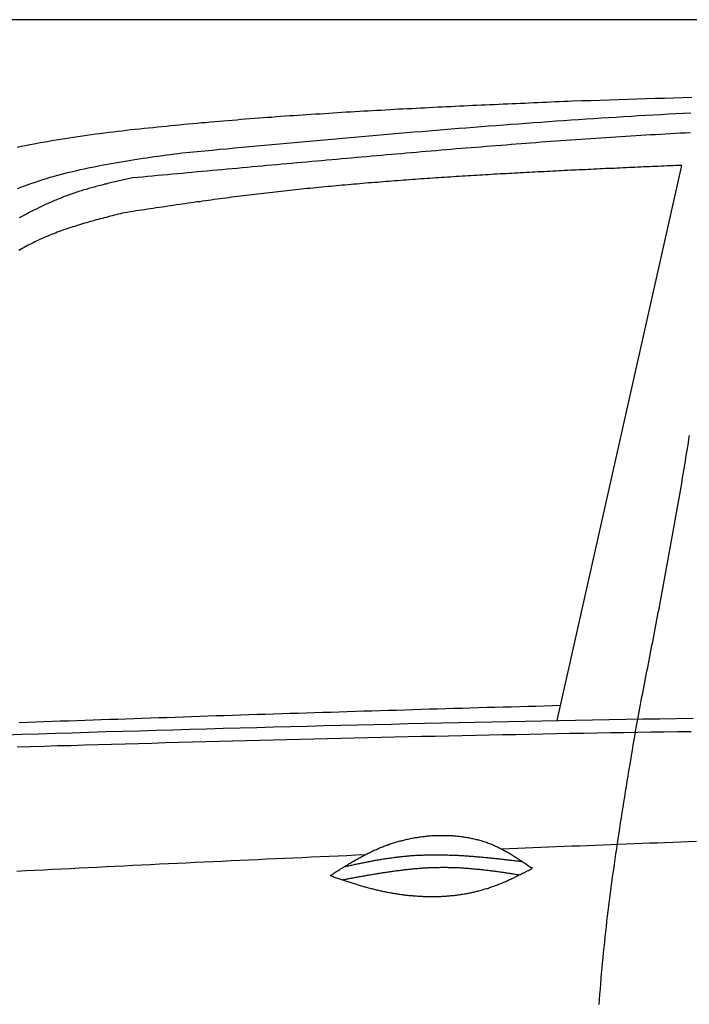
# Model space of a CAD drawing. Extents: x 1073 to 6773, y 6091 to 11716.
# Tile 50 of 78: x 3049 to 3690, y 10774 to 11716. Entities that reach past the tile are written whole.
import ezdxf

# ---------------------------------------------------------------- set-up
doc = ezdxf.new("R2010")
doc.units = 0
doc.layers.get('0').update_dxf_attribs({"linetype": 'CONTINUOUS'})
doc.layers.add('CAR', color=10, linetype='CONTINUOUS')

msp = doc.modelspace()

# ---------------------------------------------------------------- linework, layer by layer
msp.add_line((5822.78, 11715.9), (2672.77, 11715.9))
at = {"layer": 'CAR'}
msp.add_line((3563.59, 11045.51), (3682.86, 11576.55), dxfattribs=at)
for points in [[(3046.35, 11594, 0), (3050.48, 11594.8, 0), (3054.61, 11595.6, 0), (3058.76, 11596.5, 0), (3062.91, 11597.3, 0), (3067.07, 11598, 0), (3071.23, 11598.8, 0), (3075.4, 11599.5, 0), (3079.58, 11600.3, 0), (3083.76, 11601, 0), (3087.94, 11601.6, 0), (3092.13, 11602.3, 0), (3096.33, 11603, 0), (3100.53, 11603.6, 0), (3104.74, 11604.2, 0), (3108.94, 11604.8, 0), (3113.16, 11605.4, 0), (3117.37, 11606, 0), (3121.59, 11606.6, 0), (3125.81, 11607.1, 0), (3130.04, 11607.7, 0), (3134.26, 11608.2, 0), (3138.49, 11608.7, 0), (3142.72, 11609.2, 0), (3146.95, 11609.7, 0), (3151.18, 11610.2, 0), (3155.42, 11610.7, 0), (3159.65, 11611.1, 0), (3163.88, 11611.6, 0), (3168.12, 11612, 0), (3172.35, 11612.5, 0), (3176.58, 11612.9, 0), (3180.82, 11613.4, 0), (3185.05, 11613.8, 0), (3189.28, 11614.2, 0), (3193.51, 11614.6, 0), (3197.73, 11615, 0), (3201.96, 11615.4, 0), (3206.18, 11615.8, 0), (3210.41, 11616.2, 0), (3214.63, 11616.6, 0), (3218.85, 11617, 0), (3223.07, 11617.4, 0), (3227.29, 11617.7, 0), (3231.5, 11618.1, 0), (3235.72, 11618.5, 0), (3239.93, 11618.8, 0), (3244.14, 11619.2, 0), (3248.35, 11619.6, 0), (3252.56, 11619.9, 0), (3256.77, 11620.2, 0), (3260.98, 11620.6, 0), (3265.19, 11620.9, 0), (3269.39, 11621.3, 0), (3273.59, 11621.6, 0), (3277.8, 11621.9, 0), (3282, 11622.2, 0), (3286.2, 11622.5, 0), (3290.4, 11622.8, 0), (3294.59, 11623.2, 0), (3298.79, 11623.5, 0), (3302.99, 11623.8, 0), (3307.18, 11624.1, 0), (3311.38, 11624.3, 0), (3315.57, 11624.6, 0), (3319.76, 11624.9, 0), (3323.95, 11625.2, 0), (3328.14, 11625.5, 0), (3332.33, 11625.8, 0), (3336.52, 11626, 0), (3340.71, 11626.3, 0), (3344.89, 11626.6, 0), (3349.08, 11626.8, 0), (3353.26, 11627.1, 0), (3357.44, 11627.4, 0), (3361.63, 11627.6, 0), (3365.81, 11627.9, 0), (3369.99, 11628.1, 0), (3374.17, 11628.4, 0), (3378.35, 11628.6, 0), (3382.53, 11628.8, 0), (3386.71, 11629.1, 0), (3390.88, 11629.3, 0), (3395.06, 11629.5, 0), (3399.24, 11629.8, 0), (3403.41, 11630, 0), (3407.59, 11630.2, 0), (3411.76, 11630.5, 0), (3415.93, 11630.7, 0), (3420.1, 11630.9, 0), (3424.28, 11631.1, 0), (3428.45, 11631.3, 0), (3432.62, 11631.5, 0), (3436.79, 11631.7, 0), (3440.96, 11632, 0), (3445.13, 11632.2, 0), (3449.3, 11632.4, 0), (3453.46, 11632.6, 0), (3457.63, 11632.8, 0), (3461.8, 11633, 0), (3465.97, 11633.2, 0), (3470.13, 11633.4, 0), (3474.3, 11633.6, 0), (3478.46, 11633.8, 0), (3482.63, 11634, 0), (3486.79, 11634.2, 0), (3490.96, 11634.3, 0), (3495.12, 11634.5, 0), (3499.29, 11634.7, 0), (3503.45, 11634.9, 0), (3507.61, 11635.1, 0), (3511.77, 11635.3, 0), (3515.94, 11635.5, 0), (3520.1, 11635.7, 0), (3524.26, 11635.8, 0), (3528.42, 11636, 0), (3532.59, 11636.2, 0), (3536.75, 11636.4, 0), (3540.91, 11636.6, 0), (3545.07, 11636.7, 0), (3549.23, 11636.9, 0), (3553.39, 11637.1, 0), (3557.55, 11637.3, 0), (3561.71, 11637.5, 0), (3565.88, 11637.6, 0), (3570.04, 11637.8, 0), (3574.2, 11638, 0), (3578.36, 11638.2, 0)], [(3578.36, 11638.2, 0), (3587.15, 11638.5, 0), (3595.95, 11638.7, 0), (3604.75, 11639, 0), (3613.55, 11639.3, 0), (3622.34, 11639.6, 0), (3631.14, 11639.8, 0), (3639.94, 11640.1, 0), (3648.73, 11640.4, 0), (3657.53, 11640.7, 0), (3666.33, 11640.9, 0), (3675.13, 11641.2, 0), (3683.92, 11641.5, 0), (3692.72, 11641.7, 0)], [(3204.6, 11588.5, 0), (3211.76, 11589.2, 0), (3218.91, 11589.9, 0), (3226.07, 11590.5, 0), (3233.22, 11591.2, 0), (3240.37, 11591.9, 0), (3247.53, 11592.5, 0), (3254.68, 11593.2, 0), (3261.84, 11593.8, 0), (3268.99, 11594.5, 0), (3276.15, 11595.2, 0), (3283.3, 11595.8, 0), (3290.46, 11596.5, 0), (3297.61, 11597.1, 0), (3304.77, 11597.8, 0), (3311.93, 11598.4, 0), (3319.08, 11599.1, 0), (3326.24, 11599.7, 0), (3333.39, 11600.4, 0), (3340.55, 11601, 0), (3347.71, 11601.7, 0), (3354.86, 11602.3, 0), (3362.02, 11602.9, 0), (3369.18, 11603.6, 0), (3376.34, 11604.2, 0), (3383.5, 11604.8, 0), (3390.65, 11605.4, 0), (3397.81, 11606, 0), (3404.97, 11606.7, 0), (3412.13, 11607.3, 0), (3419.29, 11607.9, 0), (3426.45, 11608.5, 0), (3433.61, 11609.1, 0), (3440.77, 11609.7, 0), (3447.94, 11610.3, 0), (3455.1, 11610.9, 0), (3462.26, 11611.4, 0), (3469.42, 11612, 0), (3476.59, 11612.6, 0), (3483.75, 11613.1, 0), (3490.91, 11613.7, 0), (3498.08, 11614.3, 0), (3505.24, 11614.8, 0), (3512.41, 11615.4, 0), (3519.58, 11615.9, 0), (3526.74, 11616.4, 0), (3533.91, 11617, 0), (3541.08, 11617.5, 0), (3548.25, 11618, 0), (3555.42, 11618.5, 0), (3562.59, 11619, 0), (3569.76, 11619.5, 0), (3576.93, 11620, 0), (3584.1, 11620.5, 0), (3591.27, 11620.9, 0), (3598.44, 11621.4, 0), (3605.62, 11621.9, 0), (3612.79, 11622.3, 0), (3619.97, 11622.8, 0), (3627.14, 11623.2, 0), (3634.32, 11623.6, 0), (3641.5, 11624.1, 0), (3648.67, 11624.5, 0), (3655.85, 11624.9, 0), (3663.03, 11625.3, 0), (3670.21, 11625.7, 0), (3677.39, 11626.1, 0), (3684.57, 11626.5, 0), (3691.75, 11626.8, 0)], [(3691.37, 11607.7, 0), (3686.59, 11607.5, 0), (3681.81, 11607.2, 0), (3677.03, 11607, 0), (3672.25, 11606.7, 0), (3667.47, 11606.4, 0), (3662.7, 11606.2, 0), (3657.92, 11605.9, 0), (3653.14, 11605.6, 0), (3648.36, 11605.3, 0), (3643.59, 11605.1, 0), (3638.81, 11604.8, 0), (3634.03, 11604.5, 0), (3629.25, 11604.2, 0), (3624.48, 11603.9, 0), (3619.7, 11603.6, 0), (3614.93, 11603.3, 0), (3610.15, 11603, 0), (3605.37, 11602.6, 0), (3600.6, 11602.3, 0), (3595.82, 11602, 0), (3591.05, 11601.7, 0), (3586.27, 11601.3, 0), (3581.5, 11601, 0), (3576.72, 11600.7, 0), (3571.95, 11600.3, 0), (3567.17, 11600, 0), (3562.4, 11599.6, 0), (3557.62, 11599.3, 0), (3552.85, 11598.9, 0), (3548.07, 11598.6, 0), (3543.3, 11598.2, 0), (3538.53, 11597.9, 0), (3533.75, 11597.5, 0), (3528.98, 11597.1, 0), (3524.21, 11596.8, 0), (3519.43, 11596.4, 0), (3514.66, 11596, 0), (3509.89, 11595.7, 0), (3505.11, 11595.3, 0), (3500.34, 11594.9, 0), (3495.57, 11594.5, 0), (3490.8, 11594.1, 0), (3486.02, 11593.7, 0), (3481.25, 11593.3, 0), (3476.48, 11593, 0), (3471.71, 11592.6, 0), (3466.94, 11592.2, 0), (3462.17, 11591.8, 0), (3457.4, 11591.4, 0), (3452.62, 11591, 0), (3447.85, 11590.6, 0), (3443.08, 11590.2, 0), (3438.31, 11589.8, 0), (3433.54, 11589.4, 0), (3428.77, 11588.9, 0), (3424, 11588.5, 0), (3419.23, 11588.1, 0), (3414.46, 11587.7, 0), (3409.69, 11587.3, 0), (3404.92, 11586.9, 0), (3400.15, 11586.5, 0), (3395.38, 11586.1, 0), (3390.62, 11585.6, 0), (3385.85, 11585.2, 0), (3381.08, 11584.8, 0), (3376.31, 11584.4, 0), (3371.54, 11584, 0), (3366.77, 11583.5, 0), (3362, 11583.1, 0), (3357.24, 11582.7, 0), (3352.47, 11582.3, 0), (3347.7, 11581.8, 0), (3342.93, 11581.4, 0), (3338.17, 11581, 0), (3333.4, 11580.6, 0), (3328.63, 11580.1, 0), (3323.86, 11579.7, 0), (3319.1, 11579.3, 0), (3314.33, 11578.9, 0), (3309.56, 11578.4, 0), (3304.8, 11578, 0), (3300.03, 11577.6, 0), (3295.26, 11577.2, 0), (3290.5, 11576.7, 0), (3285.73, 11576.3, 0), (3280.96, 11575.9, 0), (3276.2, 11575.4, 0), (3271.43, 11575, 0), (3266.66, 11574.6, 0), (3261.9, 11574.1, 0), (3257.13, 11573.7, 0), (3252.37, 11573.3, 0), (3247.6, 11572.8, 0), (3242.84, 11572.4, 0), (3238.07, 11572, 0), (3233.3, 11571.5, 0), (3228.54, 11571.1, 0), (3223.77, 11570.7, 0), (3219.01, 11570.2, 0), (3214.24, 11569.8, 0), (3209.48, 11569.4, 0), (3204.71, 11568.9, 0), (3199.95, 11568.5, 0), (3195.18, 11568.1, 0), (3190.42, 11567.6, 0), (3185.65, 11567.2, 0), (3180.88, 11566.8, 0), (3176.12, 11566.3, 0), (3171.35, 11565.9, 0), (3166.59, 11565.4, 0), (3161.82, 11565, 0), (3157.06, 11564.6, 0)], [(3046.69, 11554.3, 0), (3050.13, 11555.6, 0), (3053.59, 11556.9, 0), (3057.06, 11558.2, 0), (3060.55, 11559.4, 0), (3064.05, 11560.6, 0), (3067.57, 11561.8, 0), (3071.1, 11562.9, 0), (3074.65, 11564, 0), (3078.21, 11565.1, 0), (3081.79, 11566.1, 0), (3085.37, 11567.1, 0), (3088.97, 11568.1, 0), (3092.58, 11569, 0), (3096.21, 11569.9, 0), (3099.84, 11570.8, 0), (3103.48, 11571.7, 0), (3107.14, 11572.5, 0), (3110.81, 11573.3, 0), (3114.48, 11574.1, 0), (3118.17, 11574.9, 0), (3121.86, 11575.6, 0), (3125.56, 11576.4, 0), (3129.27, 11577.1, 0), (3132.99, 11577.8, 0), (3136.72, 11578.4, 0), (3140.45, 11579.1, 0), (3144.19, 11579.7, 0), (3147.94, 11580.3, 0), (3151.69, 11580.9, 0), (3155.44, 11581.5, 0), (3159.21, 11582.1, 0), (3162.97, 11582.7, 0), (3166.74, 11583.3, 0), (3170.52, 11583.8, 0), (3174.3, 11584.4, 0), (3178.08, 11584.9, 0), (3181.86, 11585.4, 0), (3185.65, 11586, 0), (3189.44, 11586.5, 0), (3193.23, 11587, 0), (3197.02, 11587.5, 0), (3200.81, 11588, 0), (3204.6, 11588.5, 0)], [(3682.86, 11576.5, 0), (3680.06, 11576.4, 0), (3677.25, 11576.3, 0), (3674.45, 11576.2, 0), (3671.65, 11576.1, 0), (3668.84, 11576, 0), (3666.04, 11575.8, 0), (3663.24, 11575.7, 0), (3660.43, 11575.6, 0), (3657.63, 11575.5, 0), (3654.83, 11575.4, 0), (3652.02, 11575.2, 0), (3649.22, 11575.1, 0), (3646.42, 11575, 0), (3643.61, 11574.9, 0), (3640.81, 11574.7, 0), (3638, 11574.6, 0), (3635.2, 11574.5, 0), (3632.4, 11574.4, 0), (3629.59, 11574.3, 0), (3626.79, 11574.1, 0), (3623.99, 11574, 0), (3621.18, 11573.9, 0), (3618.38, 11573.7, 0), (3615.58, 11573.6, 0), (3612.77, 11573.5, 0), (3609.97, 11573.4, 0), (3607.16, 11573.2, 0), (3604.36, 11573.1, 0), (3601.56, 11573, 0), (3598.75, 11572.8, 0), (3595.95, 11572.7, 0), (3593.14, 11572.6, 0), (3590.34, 11572.4, 0), (3587.54, 11572.3, 0), (3584.73, 11572.2, 0), (3581.93, 11572, 0), (3579.12, 11571.9, 0), (3576.32, 11571.8, 0), (3573.52, 11571.6, 0), (3570.71, 11571.5, 0), (3567.91, 11571.4, 0), (3565.1, 11571.2, 0), (3562.3, 11571.1, 0), (3559.5, 11571, 0), (3556.69, 11570.8, 0), (3553.89, 11570.7, 0), (3551.08, 11570.5, 0), (3548.28, 11570.4, 0), (3545.48, 11570.2, 0), (3542.67, 11570.1, 0), (3539.87, 11569.9, 0), (3537.07, 11569.8, 0), (3534.26, 11569.7, 0), (3531.46, 11569.5, 0), (3528.65, 11569.4, 0), (3525.85, 11569.2, 0), (3523.05, 11569.1, 0), (3520.24, 11568.9, 0), (3517.44, 11568.7, 0), (3514.64, 11568.6, 0), (3511.83, 11568.4, 0), (3509.03, 11568.3, 0), (3506.23, 11568.1, 0), (3503.42, 11568, 0), (3500.62, 11567.8, 0), (3497.82, 11567.6, 0), (3495.02, 11567.5, 0), (3492.21, 11567.3, 0), (3489.41, 11567.1, 0), (3486.61, 11567, 0), (3483.81, 11566.8, 0), (3481, 11566.6, 0), (3478.2, 11566.5, 0), (3475.4, 11566.3, 0), (3472.6, 11566.1, 0), (3469.79, 11565.9, 0), (3466.99, 11565.8, 0), (3464.19, 11565.6, 0), (3461.39, 11565.4, 0), (3458.59, 11565.2, 0), (3455.79, 11565, 0), (3452.99, 11564.9, 0), (3450.19, 11564.7, 0), (3447.38, 11564.5, 0), (3444.58, 11564.3, 0), (3441.78, 11564.1, 0), (3438.98, 11563.9, 0), (3436.18, 11563.7, 0), (3433.38, 11563.5, 0), (3430.58, 11563.3, 0), (3427.78, 11563.1, 0), (3424.98, 11562.9, 0), (3422.18, 11562.7, 0), (3419.39, 11562.5, 0), (3416.59, 11562.3, 0), (3413.79, 11562.1, 0), (3410.99, 11561.9, 0), (3408.19, 11561.7, 0), (3405.39, 11561.4, 0), (3402.59, 11561.2, 0), (3399.8, 11561, 0), (3397, 11560.8, 0), (3394.2, 11560.6, 0), (3391.41, 11560.3, 0), (3388.61, 11560.1, 0), (3385.81, 11559.9, 0), (3383.01, 11559.7, 0), (3380.22, 11559.4, 0), (3377.42, 11559.2, 0), (3374.63, 11558.9, 0), (3371.83, 11558.7, 0), (3369.04, 11558.5, 0), (3366.24, 11558.2, 0), (3363.45, 11558, 0), (3360.65, 11557.7, 0), (3357.86, 11557.5, 0), (3355.06, 11557.2, 0), (3352.27, 11557, 0), (3349.48, 11556.7, 0), (3346.68, 11556.4, 0), (3343.89, 11556.2, 0), (3341.1, 11555.9, 0), (3338.3, 11555.6, 0), (3335.51, 11555.4, 0), (3332.72, 11555.1, 0), (3329.93, 11554.8, 0), (3327.14, 11554.5, 0), (3324.35, 11554.3, 0), (3321.56, 11554, 0), (3318.76, 11553.7, 0), (3315.97, 11553.4, 0), (3313.18, 11553.1, 0), (3310.4, 11552.8, 0), (3307.61, 11552.5, 0), (3304.82, 11552.2, 0), (3302.03, 11551.9, 0), (3299.24, 11551.6, 0), (3296.45, 11551.3, 0), (3293.66, 11551, 0), (3290.88, 11550.7, 0), (3288.09, 11550.4, 0), (3285.3, 11550, 0), (3282.52, 11549.7, 0), (3279.73, 11549.4, 0), (3276.95, 11549.1, 0), (3274.16, 11548.7, 0), (3271.38, 11548.4, 0), (3268.59, 11548.1, 0), (3265.81, 11547.7, 0), (3263.02, 11547.4, 0), (3260.24, 11547, 0), (3257.46, 11546.7, 0), (3254.67, 11546.3, 0), (3251.89, 11546, 0), (3249.11, 11545.6, 0), (3246.33, 11545.2, 0), (3243.55, 11544.9, 0), (3240.77, 11544.5, 0), (3237.99, 11544.1, 0), (3235.21, 11543.8, 0), (3232.43, 11543.4, 0), (3229.65, 11543, 0), (3226.87, 11542.6, 0), (3224.09, 11542.2, 0), (3221.31, 11541.8, 0), (3218.53, 11541.5, 0), (3215.76, 11541.1, 0), (3212.98, 11540.7, 0), (3210.2, 11540.3, 0), (3207.42, 11539.9, 0), (3204.65, 11539.5, 0), (3201.87, 11539.1, 0), (3199.09, 11538.7, 0), (3196.32, 11538.3, 0), (3193.54, 11537.9, 0), (3190.77, 11537.5, 0), (3187.99, 11537, 0), (3185.21, 11536.6, 0), (3182.44, 11536.2, 0), (3179.66, 11535.8, 0), (3176.89, 11535.4, 0), (3174.11, 11535, 0), (3171.34, 11534.6, 0), (3168.56, 11534.1, 0), (3165.79, 11533.7, 0), (3163.01, 11533.3, 0), (3160.24, 11532.9, 0), (3157.46, 11532.5, 0), (3154.69, 11532, 0), (3151.92, 11531.6, 0), (3149.14, 11531.2, 0)], [(3157.06, 11564.6, 0), (3155.64, 11564.3, 0), (3154.23, 11563.9, 0), (3152.81, 11563.6, 0), (3151.4, 11563.3, 0), (3149.98, 11563, 0), (3148.57, 11562.7, 0), (3147.15, 11562.4, 0), (3145.74, 11562, 0), (3144.33, 11561.7, 0), (3142.91, 11561.4, 0), (3141.5, 11561.1, 0), (3140.09, 11560.7, 0), (3138.68, 11560.4, 0), (3137.27, 11560.1, 0), (3135.86, 11559.7, 0), (3134.45, 11559.4, 0), (3133.05, 11559.1, 0), (3131.64, 11558.7, 0), (3130.24, 11558.4, 0), (3128.83, 11558, 0), (3127.43, 11557.7, 0), (3126.03, 11557.3, 0), (3124.63, 11557, 0), (3123.23, 11556.6, 0), (3121.84, 11556.2, 0), (3120.44, 11555.8, 0), (3119.05, 11555.5, 0), (3117.66, 11555.1, 0), (3116.27, 11554.7, 0), (3114.88, 11554.3, 0), (3113.49, 11553.9, 0), (3112.11, 11553.5, 0), (3110.73, 11553.1, 0), (3109.35, 11552.7, 0), (3107.97, 11552.2, 0), (3106.59, 11551.8, 0), (3105.22, 11551.4, 0), (3103.85, 11550.9, 0), (3102.48, 11550.5, 0), (3101.12, 11550, 0), (3099.75, 11549.5, 0), (3098.39, 11549.1, 0), (3097.03, 11548.6, 0), (3095.68, 11548.1, 0), (3094.33, 11547.6, 0), (3092.98, 11547.1, 0), (3091.63, 11546.6, 0), (3090.28, 11546.1, 0), (3088.94, 11545.5, 0), (3087.6, 11545, 0), (3086.26, 11544.5, 0), (3084.93, 11543.9, 0), (3083.6, 11543.4, 0), (3082.27, 11542.8, 0), (3080.94, 11542.2, 0), (3079.62, 11541.7, 0), (3078.29, 11541.1, 0), (3076.97, 11540.5, 0), (3075.66, 11539.9, 0), (3074.34, 11539.3, 0), (3073.03, 11538.7, 0), (3071.72, 11538.1, 0), (3070.41, 11537.5, 0), (3069.11, 11536.8, 0), (3067.8, 11536.2, 0), (3066.5, 11535.6, 0), (3065.2, 11534.9, 0), (3063.91, 11534.3, 0), (3062.61, 11533.6, 0), (3061.32, 11533, 0), (3060.03, 11532.3, 0), (3058.75, 11531.7, 0), (3057.46, 11531, 0), (3056.18, 11530.3, 0), (3054.9, 11529.6, 0), (3053.62, 11528.9, 0), (3052.34, 11528.3, 0), (3051.07, 11527.6, 0), (3049.8, 11526.9, 0), (3048.53, 11526.2, 0)], [(3149.14, 11531.2, 0), (3147.22, 11530.7, 0), (3145.3, 11530.2, 0), (3143.37, 11529.8, 0), (3141.45, 11529.3, 0), (3139.53, 11528.8, 0), (3137.61, 11528.3, 0), (3135.69, 11527.8, 0), (3133.77, 11527.3, 0), (3131.86, 11526.8, 0), (3129.94, 11526.3, 0), (3128.03, 11525.8, 0), (3126.12, 11525.3, 0), (3124.21, 11524.8, 0), (3122.3, 11524.3, 0), (3120.39, 11523.8, 0), (3118.49, 11523.3, 0), (3116.59, 11522.7, 0), (3114.7, 11522.2, 0), (3112.8, 11521.6, 0), (3110.91, 11521.1, 0), (3109.02, 11520.5, 0), (3107.14, 11520, 0), (3105.26, 11519.4, 0), (3103.39, 11518.8, 0), (3101.51, 11518.2, 0), (3099.65, 11517.6, 0), (3097.78, 11517, 0), (3095.92, 11516.4, 0), (3094.07, 11515.8, 0), (3092.22, 11515.2, 0), (3090.38, 11514.5, 0), (3088.54, 11513.9, 0), (3086.71, 11513.2, 0), (3084.88, 11512.5, 0), (3083.06, 11511.8, 0), (3081.24, 11511.1, 0), (3079.43, 11510.4, 0), (3077.63, 11509.7, 0), (3075.83, 11508.9, 0), (3074.04, 11508.2, 0), (3072.26, 11507.4, 0), (3070.48, 11506.6, 0), (3068.71, 11505.8, 0), (3066.95, 11505, 0), (3065.2, 11504.2, 0), (3063.45, 11503.3, 0), (3061.71, 11502.5, 0), (3059.98, 11501.6, 0), (3058.25, 11500.7, 0), (3056.54, 11499.8, 0), (3054.82, 11498.9, 0), (3053.12, 11498, 0), (3051.42, 11497, 0), (3049.73, 11496.1, 0), (3048.05, 11495.1, 0)], [(3640.7, 11046.9, 0), (3641.39, 11050.4, 0), (3642.08, 11053.9, 0), (3642.76, 11057.4, 0), (3643.45, 11060.9, 0), (3644.14, 11064.5, 0), (3644.83, 11068, 0), (3645.51, 11071.5, 0), (3646.2, 11075, 0), (3646.89, 11078.5, 0), (3647.57, 11082, 0), (3648.26, 11085.6, 0), (3648.94, 11089.1, 0), (3649.63, 11092.6, 0), (3650.31, 11096.1, 0), (3650.99, 11099.6, 0), (3651.68, 11103.2, 0), (3652.36, 11106.7, 0), (3653.04, 11110.2, 0), (3653.72, 11113.7, 0), (3654.4, 11117.2, 0), (3655.08, 11120.7, 0), (3655.75, 11124.3, 0), (3656.43, 11127.8, 0), (3657.11, 11131.3, 0), (3657.78, 11134.8, 0), (3658.46, 11138.3, 0), (3659.13, 11141.9, 0), (3659.8, 11145.4, 0), (3660.47, 11148.9, 0), (3661.14, 11152.4, 0), (3661.81, 11155.9, 0), (3662.47, 11159.5, 0), (3663.14, 11163, 0), (3663.8, 11166.5, 0), (3664.46, 11170, 0), (3665.13, 11173.5, 0), (3665.78, 11177.1, 0), (3666.44, 11180.6, 0), (3667.1, 11184.1, 0), (3667.75, 11187.6, 0), (3668.41, 11191.2, 0), (3669.06, 11194.7, 0), (3669.71, 11198.2, 0), (3670.35, 11201.7, 0), (3671, 11205.2, 0), (3671.64, 11208.8, 0), (3672.28, 11212.3, 0), (3672.92, 11215.8, 0), (3673.56, 11219.3, 0), (3674.2, 11222.9, 0), (3674.83, 11226.4, 0), (3675.46, 11229.9, 0), (3676.09, 11233.4, 0), (3676.71, 11237, 0), (3677.34, 11240.5, 0), (3677.96, 11244, 0), (3678.58, 11247.6, 0), (3679.2, 11251.1, 0), (3679.81, 11254.6, 0), (3680.42, 11258.1, 0), (3681.03, 11261.7, 0), (3681.64, 11265.2, 0), (3682.24, 11268.7, 0), (3682.85, 11272.3, 0), (3683.45, 11275.8, 0), (3684.04, 11279.3, 0), (3684.63, 11282.9, 0), (3685.22, 11286.4, 0), (3685.81, 11289.9, 0), (3686.4, 11293.5, 0), (3686.98, 11297, 0), (3687.56, 11300.5, 0), (3688.13, 11304.1, 0), (3688.7, 11307.6, 0), (3689.27, 11311.1, 0), (3689.84, 11314.7, 0), (3690.4, 11318.2, 0)], [(3048.54, 11043.6, 0), (3056.4, 11043.9, 0), (3064.25, 11044.2, 0), (3072.1, 11044.4, 0), (3079.95, 11044.7, 0), (3087.8, 11045, 0), (3095.66, 11045.3, 0), (3103.51, 11045.5, 0), (3111.36, 11045.8, 0), (3119.21, 11046.1, 0), (3127.07, 11046.4, 0), (3134.92, 11046.6, 0), (3142.77, 11046.9, 0), (3150.62, 11047.2, 0), (3158.47, 11047.4, 0), (3166.33, 11047.7, 0), (3174.18, 11048, 0), (3182.03, 11048.3, 0), (3189.88, 11048.5, 0), (3197.74, 11048.8, 0), (3205.59, 11049, 0), (3213.44, 11049.3, 0), (3221.3, 11049.6, 0), (3229.15, 11049.8, 0), (3237, 11050.1, 0), (3244.85, 11050.4, 0), (3252.71, 11050.6, 0), (3260.56, 11050.9, 0), (3268.41, 11051.1, 0), (3276.26, 11051.4, 0), (3284.12, 11051.6, 0), (3291.97, 11051.9, 0), (3299.82, 11052.1, 0), (3307.68, 11052.4, 0), (3315.53, 11052.6, 0), (3323.38, 11052.9, 0), (3331.23, 11053.1, 0), (3339.09, 11053.4, 0), (3346.94, 11053.6, 0), (3354.79, 11053.9, 0), (3362.65, 11054.1, 0), (3370.5, 11054.4, 0), (3378.35, 11054.6, 0), (3386.21, 11054.8, 0), (3394.06, 11055.1, 0), (3401.91, 11055.3, 0), (3409.77, 11055.5, 0), (3417.62, 11055.8, 0), (3425.47, 11056, 0), (3433.33, 11056.2, 0), (3441.18, 11056.5, 0), (3449.03, 11056.7, 0), (3456.89, 11056.9, 0), (3464.74, 11057.2, 0), (3472.59, 11057.4, 0), (3480.45, 11057.6, 0), (3488.3, 11057.8, 0), (3496.16, 11058.1, 0), (3504.01, 11058.3, 0), (3511.86, 11058.5, 0), (3519.72, 11058.7, 0), (3527.57, 11058.9, 0), (3535.42, 11059.1, 0), (3543.28, 11059.3, 0), (3551.13, 11059.6, 0), (3558.99, 11059.8, 0), (3566.84, 11060, 0)], [(3034.95, 11031.8, 0), (3051.02, 11032.3, 0), (3067.08, 11032.8, 0), (3083.15, 11033.3, 0), (3099.22, 11033.8, 0), (3115.28, 11034.3, 0), (3131.35, 11034.8, 0), (3147.42, 11035.3, 0), (3163.49, 11035.7, 0), (3179.55, 11036.2, 0), (3195.62, 11036.7, 0), (3211.69, 11037.1, 0), (3227.76, 11037.6, 0), (3243.83, 11038, 0), (3259.89, 11038.5, 0), (3275.96, 11038.9, 0), (3292.03, 11039.3, 0), (3308.1, 11039.7, 0), (3324.17, 11040.2, 0), (3340.24, 11040.6, 0), (3356.31, 11041, 0), (3372.37, 11041.4, 0), (3388.44, 11041.7, 0), (3404.51, 11042.1, 0), (3420.58, 11042.5, 0), (3436.65, 11042.9, 0), (3452.72, 11043.2, 0), (3468.79, 11043.6, 0), (3484.86, 11043.9, 0), (3500.93, 11044.3, 0), (3517, 11044.6, 0), (3533.07, 11044.9, 0), (3549.14, 11045.2, 0), (3565.21, 11045.5, 0), (3581.28, 11045.8, 0), (3597.35, 11046.1, 0), (3613.42, 11046.4, 0), (3629.5, 11046.7, 0), (3645.57, 11047, 0), (3661.64, 11047.2, 0), (3677.71, 11047.5, 0), (3693.78, 11047.7, 0)], [(3603.9, 10773.7, 0), (3604.24, 10778.7, 0), (3604.6, 10783.7, 0), (3604.97, 10788.6, 0), (3605.37, 10793.6, 0), (3605.78, 10798.6, 0), (3606.21, 10803.5, 0), (3606.65, 10808.5, 0), (3607.11, 10813.5, 0), (3607.59, 10818.4, 0), (3608.08, 10823.4, 0), (3608.58, 10828.4, 0), (3609.11, 10833.3, 0), (3609.64, 10838.3, 0), (3610.19, 10843.3, 0), (3610.75, 10848.3, 0), (3611.33, 10853.2, 0), (3611.92, 10858.2, 0), (3612.52, 10863.2, 0), (3613.14, 10868.1, 0), (3613.76, 10873.1, 0), (3614.4, 10878.1, 0), (3615.05, 10883, 0), (3615.71, 10888, 0), (3616.39, 10893, 0), (3617.07, 10897.9, 0), (3617.76, 10902.9, 0), (3618.46, 10907.8, 0), (3619.17, 10912.8, 0), (3619.89, 10917.8, 0), (3620.62, 10922.7, 0), (3621.36, 10927.7, 0), (3622.11, 10932.7, 0), (3622.86, 10937.6, 0), (3623.62, 10942.6, 0), (3624.39, 10947.6, 0), (3625.16, 10952.5, 0), (3625.94, 10957.5, 0), (3626.73, 10962.5, 0), (3627.52, 10967.4, 0), (3628.32, 10972.4, 0), (3629.12, 10977.4, 0), (3629.93, 10982.3, 0), (3630.74, 10987.3, 0), (3631.56, 10992.3, 0), (3632.38, 10997.2, 0), (3633.2, 11002.2, 0), (3634.03, 11007.2, 0), (3634.85, 11012.1, 0), (3635.69, 11017.1, 0), (3636.52, 11022.1, 0), (3637.35, 11027, 0), (3638.19, 11032, 0), (3639.03, 11036.9, 0), (3639.86, 11041.9, 0), (3640.7, 11046.9, 0)], [(3046.49, 11020.2, 0), (3059.4, 11020.6, 0), (3072.31, 11021, 0), (3085.22, 11021.4, 0), (3098.13, 11021.7, 0), (3111.04, 11022.1, 0), (3123.95, 11022.5, 0), (3136.86, 11022.9, 0), (3149.77, 11023.2, 0), (3162.68, 11023.6, 0), (3175.59, 11023.9, 0), (3188.5, 11024.3, 0), (3201.41, 11024.7, 0), (3214.32, 11025, 0), (3227.23, 11025.3, 0), (3240.14, 11025.7, 0), (3253.05, 11026, 0), (3265.96, 11026.4, 0), (3278.87, 11026.7, 0), (3291.78, 11027, 0), (3304.69, 11027.3, 0), (3317.6, 11027.7, 0), (3330.51, 11028, 0), (3343.42, 11028.3, 0), (3356.33, 11028.6, 0), (3369.25, 11028.9, 0), (3382.16, 11029.2, 0), (3395.07, 11029.5, 0), (3407.98, 11029.8, 0), (3420.89, 11030.1, 0), (3433.8, 11030.4, 0), (3446.72, 11030.6, 0), (3459.63, 11030.9, 0), (3472.54, 11031.2, 0), (3485.45, 11031.5, 0), (3498.36, 11031.7, 0), (3511.28, 11032, 0), (3524.19, 11032.2, 0), (3537.1, 11032.5, 0), (3550.01, 11032.7, 0), (3562.93, 11033, 0), (3575.84, 11033.2, 0), (3588.75, 11033.4, 0), (3601.67, 11033.6, 0), (3614.58, 11033.9, 0), (3627.49, 11034.1, 0), (3640.41, 11034.3, 0), (3653.32, 11034.5, 0), (3666.23, 11034.7, 0), (3679.15, 11034.9, 0), (3692.06, 11035.1, 0)], [(3346.24, 10897.1, 0), (3347.15, 10897.7, 0), (3348.06, 10898.3, 0), (3348.98, 10898.9, 0), (3349.89, 10899.4, 0), (3350.8, 10900, 0), (3351.71, 10900.6, 0), (3352.62, 10901.2, 0), (3353.54, 10901.8, 0), (3354.45, 10902.3, 0), (3355.37, 10902.9, 0), (3356.28, 10903.5, 0), (3357.2, 10904.1, 0), (3358.11, 10904.6, 0), (3359.03, 10905.2, 0), (3359.95, 10905.8, 0), (3360.87, 10906.3, 0), (3361.79, 10906.9, 0), (3362.72, 10907.5, 0), (3363.64, 10908, 0), (3364.57, 10908.6, 0), (3365.5, 10909.1, 0), (3366.43, 10909.7, 0), (3367.36, 10910.2, 0), (3368.29, 10910.8, 0), (3369.23, 10911.3, 0), (3370.16, 10911.9, 0), (3371.1, 10912.4, 0), (3372.05, 10912.9, 0), (3372.99, 10913.5, 0), (3373.94, 10914, 0), (3374.88, 10914.5, 0), (3375.84, 10915, 0), (3376.79, 10915.5, 0), (3377.75, 10916, 0), (3378.71, 10916.5, 0), (3379.67, 10917, 0), (3380.63, 10917.5, 0), (3381.6, 10918, 0), (3382.57, 10918.5, 0), (3383.55, 10919, 0), (3384.53, 10919.5, 0), (3385.51, 10919.9, 0), (3386.49, 10920.4, 0), (3387.48, 10920.9, 0), (3388.47, 10921.3, 0), (3389.47, 10921.8, 0), (3390.47, 10922.2, 0), (3391.47, 10922.7, 0), (3392.48, 10923.1, 0), (3393.49, 10923.5, 0), (3394.5, 10923.9, 0), (3395.52, 10924.3, 0), (3396.54, 10924.7, 0), (3397.57, 10925.1, 0), (3398.6, 10925.5, 0), (3399.64, 10925.9, 0), (3400.68, 10926.3, 0), (3401.72, 10926.7, 0), (3402.77, 10927, 0), (3403.82, 10927.4, 0), (3404.87, 10927.7, 0), (3405.93, 10928.1, 0), (3406.99, 10928.4, 0), (3408.05, 10928.7, 0), (3409.12, 10929, 0), (3410.19, 10929.4, 0), (3411.27, 10929.7, 0), (3412.34, 10930, 0), (3413.42, 10930.3, 0), (3414.5, 10930.5, 0), (3415.59, 10930.8, 0), (3416.67, 10931.1, 0), (3417.76, 10931.3, 0), (3418.85, 10931.6, 0), (3419.95, 10931.8, 0), (3421.04, 10932.1, 0), (3422.14, 10932.3, 0), (3423.24, 10932.5, 0), (3424.34, 10932.8, 0), (3425.45, 10933, 0), (3426.55, 10933.2, 0), (3427.66, 10933.4, 0), (3428.77, 10933.6, 0), (3429.88, 10933.7, 0), (3430.99, 10933.9, 0), (3432.1, 10934.1, 0), (3433.21, 10934.2, 0), (3434.33, 10934.4, 0), (3435.44, 10934.5, 0), (3436.56, 10934.6, 0), (3437.68, 10934.8, 0), (3438.79, 10934.9, 0), (3439.91, 10935, 0), (3441.03, 10935.1, 0), (3442.15, 10935.2, 0), (3443.27, 10935.3, 0), (3444.39, 10935.3, 0), (3445.51, 10935.4, 0), (3446.63, 10935.5, 0), (3447.75, 10935.5, 0), (3448.87, 10935.5, 0), (3449.99, 10935.6, 0), (3451.11, 10935.6, 0), (3452.23, 10935.6, 0), (3453.34, 10935.6, 0), (3454.46, 10935.6, 0), (3455.58, 10935.6, 0), (3456.69, 10935.6, 0), (3457.81, 10935.6, 0), (3458.92, 10935.5, 0), (3460.04, 10935.5, 0), (3461.15, 10935.4, 0), (3462.26, 10935.4, 0), (3463.37, 10935.3, 0), (3464.48, 10935.2, 0), (3465.58, 10935.1, 0), (3466.69, 10935, 0), (3467.79, 10934.9, 0), (3468.89, 10934.8, 0), (3469.99, 10934.7, 0), (3471.09, 10934.6, 0), (3472.18, 10934.4, 0), (3473.28, 10934.3, 0), (3474.37, 10934.1, 0), (3475.46, 10933.9, 0), (3476.54, 10933.8, 0), (3477.63, 10933.6, 0), (3478.71, 10933.4, 0), (3479.78, 10933.2, 0), (3480.86, 10933, 0), (3481.93, 10932.7, 0), (3483, 10932.5, 0), (3484.07, 10932.3, 0), (3485.13, 10932, 0), (3486.19, 10931.7, 0), (3487.25, 10931.5, 0), (3488.3, 10931.2, 0), (3489.35, 10930.9, 0), (3490.4, 10930.6, 0), (3491.44, 10930.3, 0), (3492.48, 10930, 0), (3493.51, 10929.6, 0), (3494.54, 10929.3, 0), (3495.57, 10929, 0), (3496.59, 10928.6, 0), (3497.61, 10928.2, 0), (3498.62, 10927.8, 0), (3499.63, 10927.5, 0), (3500.63, 10927.1, 0), (3501.63, 10926.7, 0), (3502.63, 10926.2, 0), (3503.62, 10925.8, 0), (3504.6, 10925.4, 0), (3505.59, 10924.9, 0), (3506.56, 10924.5, 0), (3507.53, 10924, 0), (3508.5, 10923.5, 0), (3509.47, 10923, 0), (3510.43, 10922.6, 0), (3511.39, 10922.1, 0), (3512.34, 10921.5, 0), (3513.29, 10921, 0), (3514.23, 10920.5, 0), (3515.18, 10920, 0), (3516.12, 10919.5, 0), (3517.05, 10918.9, 0), (3517.99, 10918.4, 0), (3518.92, 10917.8, 0), (3519.85, 10917.3, 0), (3520.77, 10916.7, 0), (3521.69, 10916.1, 0), (3522.62, 10915.5, 0), (3523.53, 10915, 0), (3524.45, 10914.4, 0), (3525.37, 10913.8, 0), (3526.28, 10913.2, 0), (3527.19, 10912.6, 0), (3528.1, 10912, 0), (3529, 10911.4, 0), (3529.91, 10910.8, 0), (3530.82, 10910.2, 0), (3531.72, 10909.6, 0), (3532.62, 10909, 0), (3533.52, 10908.4, 0), (3534.42, 10907.7, 0), (3535.32, 10907.1, 0), (3536.22, 10906.5, 0), (3537.12, 10905.9, 0), (3538.02, 10905.3, 0), (3538.92, 10904.7, 0), (3539.82, 10904, 0)], [(3696.88, 10929.6, 0), (3689.43, 10929.3, 0), (3681.98, 10929.1, 0), (3674.53, 10928.8, 0), (3667.08, 10928.5, 0), (3659.63, 10928.2, 0), (3652.18, 10928, 0), (3644.73, 10927.7, 0), (3637.28, 10927.4, 0), (3629.83, 10927.1, 0), (3622.38, 10926.8, 0), (3614.93, 10926.6, 0), (3607.48, 10926.3, 0), (3600.04, 10926, 0), (3592.59, 10925.7, 0), (3585.14, 10925.4, 0), (3577.69, 10925.1, 0), (3570.24, 10924.8, 0), (3562.79, 10924.5, 0), (3555.34, 10924.2, 0), (3547.89, 10923.9, 0), (3540.44, 10923.6, 0), (3532.99, 10923.3, 0), (3525.54, 10923, 0), (3518.09, 10922.7, 0), (3510.64, 10922.4, 0)], [(3379.38, 10916.9, 0), (3370.83, 10916.5, 0), (3362.29, 10916.1, 0), (3353.74, 10915.8, 0), (3345.2, 10915.4, 0), (3336.65, 10915, 0), (3328.11, 10914.6, 0), (3319.57, 10914.2, 0), (3311.02, 10913.9, 0), (3302.48, 10913.5, 0), (3293.93, 10913.1, 0), (3285.39, 10912.7, 0), (3276.84, 10912.3, 0), (3268.3, 10911.9, 0), (3259.76, 10911.5, 0), (3251.21, 10911.1, 0), (3242.67, 10910.7, 0), (3234.12, 10910.3, 0), (3225.58, 10909.9, 0), (3217.04, 10909.5, 0), (3208.49, 10909.1, 0), (3199.95, 10908.7, 0), (3191.4, 10908.3, 0), (3182.86, 10907.9, 0), (3174.32, 10907.5, 0), (3165.77, 10907.1, 0), (3157.23, 10906.6, 0), (3148.69, 10906.2, 0), (3140.14, 10905.8, 0), (3131.6, 10905.4, 0), (3123.06, 10905, 0), (3114.52, 10904.6, 0), (3105.97, 10904.1, 0), (3097.43, 10903.7, 0), (3088.89, 10903.3, 0), (3080.34, 10902.9, 0), (3071.8, 10902.4, 0), (3063.26, 10902, 0), (3054.72, 10901.6, 0), (3046.17, 10901.1, 0)], [(3359.71, 10905.6, 0), (3360.77, 10905.8, 0), (3361.83, 10906.1, 0), (3362.89, 10906.3, 0), (3363.95, 10906.5, 0), (3365.01, 10906.8, 0), (3366.07, 10907, 0), (3367.13, 10907.2, 0), (3368.19, 10907.5, 0), (3369.25, 10907.7, 0), (3370.31, 10907.9, 0), (3371.37, 10908.1, 0), (3372.43, 10908.4, 0), (3373.49, 10908.6, 0), (3374.56, 10908.8, 0), (3375.62, 10909, 0), (3376.68, 10909.2, 0), (3377.74, 10909.4, 0), (3378.8, 10909.7, 0), (3379.86, 10909.9, 0), (3380.92, 10910.1, 0), (3381.99, 10910.3, 0), (3383.05, 10910.5, 0), (3384.11, 10910.7, 0), (3385.17, 10910.9, 0), (3386.23, 10911.1, 0), (3387.3, 10911.3, 0), (3388.36, 10911.5, 0), (3389.42, 10911.7, 0), (3390.48, 10911.9, 0), (3391.55, 10912.1, 0), (3392.61, 10912.2, 0), (3393.67, 10912.4, 0), (3394.74, 10912.6, 0), (3395.8, 10912.8, 0), (3396.87, 10913, 0), (3397.93, 10913.1, 0), (3398.99, 10913.3, 0), (3400.06, 10913.5, 0), (3401.12, 10913.6, 0), (3402.19, 10913.8, 0), (3403.25, 10913.9, 0), (3404.32, 10914.1, 0), (3405.38, 10914.2, 0), (3406.45, 10914.4, 0), (3407.52, 10914.5, 0), (3408.58, 10914.7, 0), (3409.65, 10914.8, 0), (3410.72, 10914.9, 0), (3411.78, 10915, 0), (3412.85, 10915.2, 0), (3413.92, 10915.3, 0), (3414.98, 10915.4, 0), (3416.05, 10915.5, 0), (3417.12, 10915.6, 0), (3418.19, 10915.7, 0), (3419.26, 10915.8, 0), (3420.33, 10915.9, 0), (3421.4, 10916, 0), (3422.47, 10916.1, 0), (3423.54, 10916.2, 0), (3424.61, 10916.3, 0), (3425.68, 10916.3, 0), (3426.75, 10916.4, 0), (3427.82, 10916.5, 0), (3428.89, 10916.5, 0), (3429.96, 10916.6, 0), (3431.03, 10916.6, 0), (3432.1, 10916.7, 0), (3433.17, 10916.7, 0), (3434.25, 10916.8, 0), (3435.32, 10916.8, 0), (3436.39, 10916.9, 0), (3437.46, 10916.9, 0), (3438.54, 10916.9, 0), (3439.61, 10917, 0), (3440.68, 10917, 0), (3441.76, 10917, 0), (3442.83, 10917, 0), (3443.91, 10917, 0), (3444.98, 10917, 0), (3446.06, 10917, 0), (3447.13, 10917, 0), (3448.21, 10917, 0), (3449.28, 10917, 0), (3450.36, 10917, 0), (3451.43, 10917, 0), (3452.51, 10917, 0), (3453.58, 10917, 0), (3454.66, 10917, 0), (3455.74, 10917, 0), (3456.81, 10916.9, 0), (3457.89, 10916.9, 0), (3458.97, 10916.9, 0), (3460.04, 10916.8, 0), (3461.12, 10916.8, 0), (3462.2, 10916.8, 0), (3463.28, 10916.7, 0), (3464.35, 10916.7, 0), (3465.43, 10916.6, 0), (3466.51, 10916.6, 0), (3467.59, 10916.5, 0), (3468.67, 10916.5, 0), (3469.74, 10916.4, 0), (3470.82, 10916.4, 0), (3471.9, 10916.3, 0), (3472.98, 10916.2, 0), (3474.06, 10916.2, 0), (3475.14, 10916.1, 0), (3476.22, 10916, 0), (3477.3, 10916, 0), (3478.38, 10915.9, 0), (3479.46, 10915.8, 0), (3480.54, 10915.7, 0), (3481.62, 10915.6, 0), (3482.7, 10915.6, 0), (3483.78, 10915.5, 0), (3484.86, 10915.4, 0), (3485.94, 10915.3, 0), (3487.02, 10915.2, 0), (3488.1, 10915.1, 0), (3489.18, 10915, 0), (3490.26, 10914.9, 0), (3491.34, 10914.8, 0), (3492.43, 10914.7, 0), (3493.51, 10914.6, 0), (3494.59, 10914.5, 0), (3495.67, 10914.4, 0), (3496.75, 10914.3, 0), (3497.83, 10914.2, 0), (3498.92, 10914.1, 0), (3500, 10914, 0), (3501.08, 10913.9, 0), (3502.16, 10913.8, 0), (3503.24, 10913.7, 0), (3504.33, 10913.6, 0), (3505.41, 10913.4, 0), (3506.49, 10913.3, 0), (3507.57, 10913.2, 0), (3508.66, 10913.1, 0), (3509.74, 10913, 0), (3510.82, 10912.8, 0), (3511.9, 10912.7, 0), (3512.99, 10912.6, 0), (3514.07, 10912.5, 0), (3515.15, 10912.3, 0), (3516.24, 10912.2, 0), (3517.32, 10912.1, 0), (3518.4, 10912, 0), (3519.48, 10911.8, 0), (3520.57, 10911.7, 0), (3521.65, 10911.6, 0), (3522.73, 10911.5, 0), (3523.82, 10911.3, 0), (3524.9, 10911.2, 0), (3525.98, 10911.1, 0), (3527.07, 10910.9, 0), (3528.15, 10910.8, 0), (3529.23, 10910.7, 0), (3530.32, 10910.5, 0)], [(3346.24, 10897.1, 0), (3347.23, 10896.8, 0), (3348.21, 10896.4, 0), (3349.2, 10896.1, 0), (3350.19, 10895.7, 0), (3351.17, 10895.4, 0), (3352.16, 10895.1, 0), (3353.15, 10894.7, 0), (3354.14, 10894.4, 0), (3355.13, 10894, 0), (3356.11, 10893.7, 0), (3357.1, 10893.4, 0), (3358.09, 10893, 0), (3359.08, 10892.7, 0), (3360.07, 10892.4, 0), (3361.07, 10892.1, 0), (3362.06, 10891.7, 0), (3363.05, 10891.4, 0), (3364.05, 10891.1, 0), (3365.04, 10890.8, 0), (3366.04, 10890.4, 0), (3367.03, 10890.1, 0), (3368.03, 10889.8, 0), (3369.03, 10889.5, 0), (3370.02, 10889.2, 0), (3371.02, 10888.9, 0), (3372.02, 10888.6, 0), (3373.03, 10888.3, 0), (3374.03, 10888, 0), (3375.03, 10887.7, 0), (3376.04, 10887.4, 0), (3377.04, 10887.1, 0), (3378.05, 10886.8, 0), (3379.06, 10886.5, 0), (3380.07, 10886.2, 0), (3381.08, 10886, 0), (3382.09, 10885.7, 0), (3383.1, 10885.4, 0), (3384.11, 10885.1, 0), (3385.13, 10884.9, 0), (3386.15, 10884.6, 0), (3387.16, 10884.4, 0), (3388.18, 10884.1, 0), (3389.2, 10883.8, 0), (3390.23, 10883.6, 0), (3391.25, 10883.4, 0), (3392.28, 10883.1, 0), (3393.3, 10882.9, 0), (3394.33, 10882.6, 0), (3395.36, 10882.4, 0), (3396.4, 10882.2, 0), (3397.43, 10882, 0), (3398.47, 10881.8, 0), (3399.5, 10881.5, 0), (3400.54, 10881.3, 0), (3401.58, 10881.1, 0), (3402.62, 10880.9, 0), (3403.66, 10880.8, 0), (3404.71, 10880.6, 0), (3405.75, 10880.4, 0), (3406.8, 10880.2, 0), (3407.85, 10880, 0), (3408.9, 10879.9, 0), (3409.95, 10879.7, 0), (3411, 10879.5, 0), (3412.05, 10879.4, 0), (3413.1, 10879.2, 0), (3414.16, 10879.1, 0), (3415.21, 10878.9, 0), (3416.27, 10878.8, 0), (3417.33, 10878.7, 0), (3418.38, 10878.5, 0), (3419.44, 10878.4, 0), (3420.5, 10878.3, 0), (3421.56, 10878.2, 0), (3422.62, 10878.1, 0), (3423.68, 10878, 0), (3424.74, 10877.9, 0), (3425.8, 10877.8, 0), (3426.87, 10877.7, 0), (3427.93, 10877.6, 0), (3428.99, 10877.6, 0), (3430.06, 10877.5, 0), (3431.12, 10877.4, 0), (3432.18, 10877.4, 0), (3433.25, 10877.3, 0), (3434.31, 10877.3, 0), (3435.38, 10877.2, 0), (3436.44, 10877.2, 0), (3437.51, 10877.1, 0), (3438.57, 10877.1, 0), (3439.63, 10877.1, 0), (3440.7, 10877.1, 0), (3441.76, 10877, 0), (3442.83, 10877, 0), (3443.89, 10877, 0), (3444.95, 10877, 0), (3446.02, 10877.1, 0), (3447.08, 10877.1, 0), (3448.14, 10877.1, 0), (3449.2, 10877.1, 0), (3450.26, 10877.1, 0), (3451.32, 10877.2, 0), (3452.39, 10877.2, 0), (3453.44, 10877.3, 0), (3454.5, 10877.3, 0), (3455.56, 10877.4, 0), (3456.62, 10877.5, 0), (3457.68, 10877.5, 0), (3458.73, 10877.6, 0), (3459.79, 10877.7, 0), (3460.84, 10877.8, 0), (3461.89, 10877.9, 0), (3462.95, 10878, 0), (3464, 10878.1, 0), (3465.05, 10878.2, 0), (3466.09, 10878.3, 0), (3467.14, 10878.5, 0), (3468.19, 10878.6, 0), (3469.23, 10878.7, 0), (3470.28, 10878.9, 0), (3471.32, 10879, 0), (3472.36, 10879.2, 0), (3473.4, 10879.3, 0), (3474.44, 10879.5, 0), (3475.48, 10879.7, 0), (3476.51, 10879.9, 0), (3477.54, 10880.1, 0), (3478.58, 10880.3, 0), (3479.61, 10880.5, 0), (3480.63, 10880.7, 0), (3481.66, 10880.9, 0), (3482.68, 10881.1, 0), (3483.71, 10881.3, 0), (3484.73, 10881.6, 0), (3485.75, 10881.8, 0), (3486.76, 10882.1, 0), (3487.78, 10882.3, 0), (3488.79, 10882.6, 0), (3489.8, 10882.8, 0), (3490.81, 10883.1, 0), (3491.82, 10883.4, 0), (3492.82, 10883.7, 0), (3493.82, 10884, 0), (3494.82, 10884.3, 0), (3495.82, 10884.6, 0), (3496.82, 10884.9, 0), (3497.81, 10885.2, 0), (3498.8, 10885.6, 0), (3499.79, 10885.9, 0), (3500.77, 10886.2, 0), (3501.75, 10886.6, 0), (3502.73, 10887, 0), (3503.71, 10887.3, 0), (3504.69, 10887.7, 0), (3505.66, 10888.1, 0), (3506.63, 10888.4, 0), (3507.6, 10888.8, 0), (3508.57, 10889.2, 0), (3509.54, 10889.6, 0), (3510.5, 10890, 0), (3511.47, 10890.4, 0), (3512.43, 10890.8, 0), (3513.39, 10891.2, 0), (3514.35, 10891.6, 0), (3515.3, 10892.1, 0), (3516.26, 10892.5, 0), (3517.21, 10892.9, 0), (3518.16, 10893.4, 0), (3519.11, 10893.8, 0), (3520.06, 10894.2, 0), (3521.01, 10894.7, 0), (3521.96, 10895.1, 0), (3522.9, 10895.6, 0), (3523.85, 10896, 0), (3524.79, 10896.5, 0), (3525.74, 10897, 0), (3526.68, 10897.4, 0), (3527.62, 10897.9, 0), (3528.56, 10898.3, 0), (3529.5, 10898.8, 0), (3530.44, 10899.3, 0), (3531.38, 10899.8, 0), (3532.32, 10900.2, 0), (3533.26, 10900.7, 0), (3534.2, 10901.2, 0), (3535.13, 10901.6, 0), (3536.07, 10902.1, 0), (3537.01, 10902.6, 0), (3537.95, 10903.1, 0), (3538.88, 10903.6, 0), (3539.82, 10904, 0)], [(3358.05, 10893.1, 0), (3359.11, 10893.3, 0), (3360.18, 10893.5, 0), (3361.24, 10893.7, 0), (3362.31, 10893.9, 0), (3363.37, 10894.1, 0), (3364.44, 10894.3, 0), (3365.5, 10894.5, 0), (3366.57, 10894.7, 0), (3367.63, 10894.9, 0), (3368.7, 10895.1, 0), (3369.76, 10895.3, 0), (3370.83, 10895.5, 0), (3371.89, 10895.7, 0), (3372.96, 10895.9, 0), (3374.02, 10896.1, 0), (3375.09, 10896.3, 0), (3376.15, 10896.5, 0), (3377.22, 10896.6, 0), (3378.28, 10896.8, 0), (3379.35, 10897, 0), (3380.41, 10897.2, 0), (3381.48, 10897.4, 0), (3382.54, 10897.6, 0), (3383.61, 10897.8, 0), (3384.67, 10897.9, 0), (3385.73, 10898.1, 0), (3386.8, 10898.3, 0), (3387.86, 10898.5, 0), (3388.93, 10898.7, 0), (3389.99, 10898.8, 0), (3391.06, 10899, 0), (3392.12, 10899.2, 0), (3393.19, 10899.4, 0), (3394.25, 10899.5, 0), (3395.32, 10899.7, 0), (3396.38, 10899.9, 0), (3397.45, 10900, 0), (3398.51, 10900.2, 0), (3399.58, 10900.4, 0), (3400.64, 10900.5, 0), (3401.71, 10900.7, 0), (3402.77, 10900.8, 0), (3403.84, 10901, 0), (3404.9, 10901.1, 0), (3405.97, 10901.3, 0), (3407.03, 10901.4, 0), (3408.1, 10901.6, 0), (3409.16, 10901.7, 0), (3410.23, 10901.9, 0), (3411.3, 10902, 0), (3412.36, 10902.1, 0), (3413.43, 10902.3, 0), (3414.49, 10902.4, 0), (3415.56, 10902.5, 0), (3416.62, 10902.7, 0), (3417.69, 10902.8, 0), (3418.75, 10902.9, 0), (3419.82, 10903, 0), (3420.88, 10903.1, 0), (3421.95, 10903.2, 0), (3423.01, 10903.4, 0), (3424.08, 10903.5, 0), (3425.14, 10903.6, 0), (3426.21, 10903.7, 0), (3427.28, 10903.8, 0), (3428.34, 10903.9, 0), (3429.41, 10904, 0), (3430.47, 10904, 0), (3431.54, 10904.1, 0), (3432.6, 10904.2, 0), (3433.67, 10904.3, 0), (3434.73, 10904.4, 0), (3435.8, 10904.4, 0), (3436.87, 10904.5, 0), (3437.93, 10904.6, 0), (3439, 10904.6, 0), (3440.06, 10904.7, 0), (3441.13, 10904.7, 0), (3442.19, 10904.8, 0), (3443.26, 10904.8, 0), (3444.33, 10904.9, 0), (3445.39, 10904.9, 0), (3446.46, 10904.9, 0), (3447.52, 10905, 0), (3448.59, 10905, 0), (3449.66, 10905, 0), (3450.72, 10905, 0), (3451.79, 10905.1, 0), (3452.85, 10905.1, 0), (3453.92, 10905.1, 0), (3454.99, 10905.1, 0), (3456.05, 10905.1, 0), (3457.12, 10905.1, 0), (3458.18, 10905.1, 0), (3459.25, 10905, 0), (3460.32, 10905, 0), (3461.38, 10905, 0), (3462.45, 10905, 0), (3463.52, 10904.9, 0), (3464.58, 10904.9, 0), (3465.65, 10904.9, 0), (3466.72, 10904.8, 0), (3467.78, 10904.8, 0), (3468.85, 10904.7, 0), (3469.91, 10904.7, 0), (3470.98, 10904.6, 0), (3472.05, 10904.5, 0), (3473.11, 10904.5, 0), (3474.18, 10904.4, 0), (3475.25, 10904.3, 0), (3476.31, 10904.3, 0), (3477.38, 10904.2, 0), (3478.45, 10904.1, 0), (3479.51, 10904, 0), (3480.58, 10903.9, 0), (3481.65, 10903.8, 0), (3482.72, 10903.7, 0), (3483.78, 10903.7, 0), (3484.85, 10903.6, 0), (3485.92, 10903.4, 0), (3486.98, 10903.3, 0), (3488.05, 10903.2, 0), (3489.12, 10903.1, 0), (3490.18, 10903, 0), (3491.25, 10902.9, 0), (3492.32, 10902.8, 0), (3493.38, 10902.7, 0), (3494.45, 10902.5, 0), (3495.52, 10902.4, 0), (3496.59, 10902.3, 0), (3497.65, 10902.2, 0), (3498.72, 10902, 0), (3499.79, 10901.9, 0), (3500.85, 10901.8, 0), (3501.92, 10901.6, 0), (3502.99, 10901.5, 0), (3504.06, 10901.3, 0), (3505.12, 10901.2, 0), (3506.19, 10901, 0), (3507.26, 10900.9, 0), (3508.32, 10900.7, 0), (3509.39, 10900.6, 0), (3510.46, 10900.4, 0), (3511.53, 10900.3, 0), (3512.59, 10900.1, 0), (3513.66, 10900, 0), (3514.73, 10899.8, 0), (3515.79, 10899.7, 0), (3516.86, 10899.5, 0), (3517.93, 10899.3, 0), (3519, 10899.2, 0), (3520.06, 10899, 0), (3521.13, 10898.8, 0), (3522.2, 10898.7, 0), (3523.27, 10898.5, 0), (3524.33, 10898.3, 0), (3525.4, 10898.2, 0), (3526.47, 10898, 0), (3527.54, 10897.8, 0)]]:
    msp.add_polyline3d(points, dxfattribs=at)

doc.saveas('drawing.dxf')
